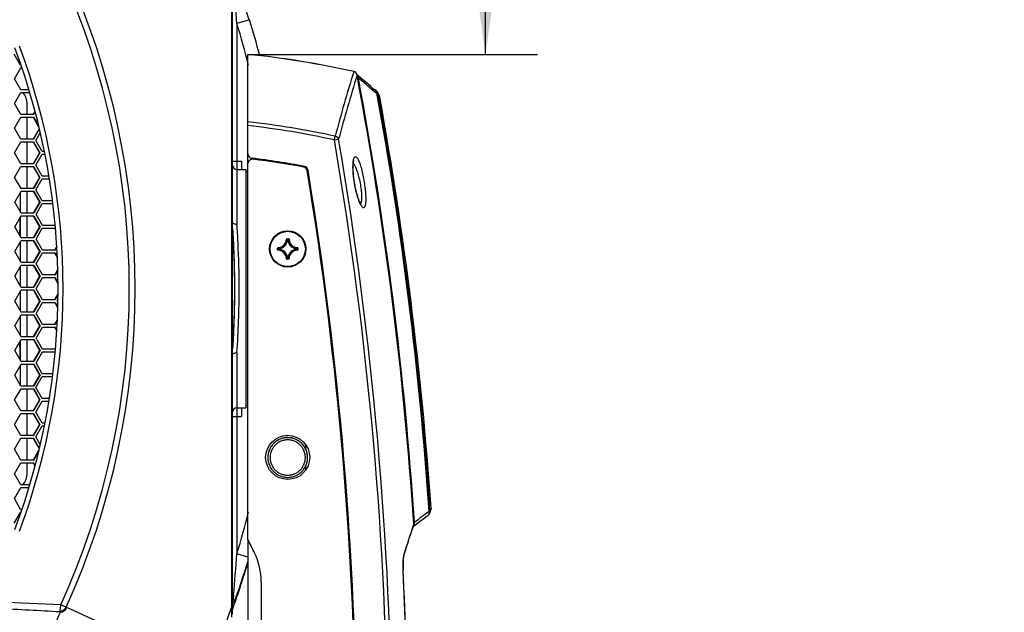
# Model space of a CAD drawing. Header units: millimetres. Extents: x 0 to 420, y -341 to 792.
# Tile 221 of 256: x 195 to 233, y 213 to 236. Entities that reach past the tile are written whole.
import ezdxf

# ---------------------------------------------------------------- set-up
doc = ezdxf.new("R2010")
doc.units = ezdxf.units.MM
doc.header["$LTSCALE"] = 23.1
doc.layers.get('0').update_dxf_attribs({"linetype": 'CONTINUOUS'})
for name, color, linetype in [('02___PRT_ALL_AXES', 7, 'CONTINUOUS'), ('06___PRT_ALL_SURFS', 7, 'CONTINUOUS'), ('AXES', 7, 'CONTINUOUS'), ('DIM_PILOTEES', 7, 'CONTINUOUS')]:
    doc.layers.add(name, color=color, linetype=linetype)
doc.styles.get("Standard").update_dxf_attribs({"font": 'txt', "width": 0.7})
doc.dimstyles.new('DIMSTYLE_4', dxfattribs={"dimtxt": 2.5, "dimasz": 3.5, "dimexe": 2, "dimexo": 0, "dimtad": 1, "dimdec": 0, "dimlfac": 5.882353, "dimdsep": 46, "dimtxsty": 'Standard', "dimblk": '_FILLED', "dimblk1": '_FILLED', "dimblk2": '_FILLED', "dimcen": 0.09, "dimazin": 2, "dimtp": 0.5, "dimtm": 0.5, "dimtfac": 1, "dimtdec": 0, "dimtofl": 0, "dimtmove": 0, "dimatfit": 3, "dimldrblk": '_FILLED', "dimfxl": 0, "dimtolj": 1, "dimarcsym": 0})

# ---------------------------------------------------------------- blocks, each defined once
blk = doc.blocks.new('_FILLED')
at = {"color": 0, "linetype": 'ByBlock'}
blk.add_solid([(0, 0), (-1, 0.143), (-1, -0.143)], dxfattribs=at)
blk = doc.blocks.new('*D5')
at = {"layer": 'DIM_PILOTEES', "color": 2, "linetype": 'Continuous'}
for p, q in [((169.576, 261.632), (214.724, 261.632)), ((212.724, 261.632), (212.724, 247.919)), ((212.724, 234.205), (212.724, 247.919)), ((203.576, 234.205), (214.724, 234.205))]:
    blk.add_line(p, q, dxfattribs=at)
at = {"layer": 'DIM_PILOTEES', "color": 2, "linetype": 'Continuous', "xscale": 3.5, "yscale": 3.5, "zscale": 3.5}
for p, rotation in [((212.724, 261.632), 90), ((212.724, 234.205), 270)]:
    blk.add_blockref('_FILLED', p, dxfattribs=dict(at, rotation=rotation))
at = {"layer": 'DIM_PILOTEES', "color": 2, "linetype": 'Continuous', "insert": (209.599, 247.919), "char_height": 2.5, "width": 7.23214, "attachment_point": 2, "rotation": 90, "line_spacing_factor": 0.9}
blk.add_mtext('{\\ftxt;\\W0.0001;\\H0.0001;\\~}{\\ftxt;\\W1.9285714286;\\H2.5; }{\\ftxt;\\W0.0001;\\H0.0001;\\~}', dxfattribs=at)
blk = doc.blocks.new('*D16')
at = {"layer": 'DIM_PILOTEES', "color": 2, "linetype": 'Continuous'}
for p, q in [((244.082, 260.548), (224.78, 249.598)), ((226.52, 250.585), (236.553, 232.9)), ((246.586, 215.215), (236.553, 232.9)), ((264.147, 225.178), (244.846, 214.228))]:
    blk.add_line(p, q, dxfattribs=at)
at = {"layer": 'DIM_PILOTEES', "color": 2, "linetype": 'Continuous', "xscale": 3.5, "yscale": 3.5, "zscale": 3.5}
for p, rotation in [((226.52, 250.585), 119.5668782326), ((246.586, 215.215), 299.5668782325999)]:
    blk.add_blockref('_FILLED', p, dxfattribs=dict(at, rotation=rotation))
at = {"layer": 'DIM_PILOTEES', "color": 2, "linetype": 'Continuous', "insert": (239.271, 234.442), "char_height": 2.5, "width": 8.57143, "attachment_point": 2, "rotation": 299.5669, "line_spacing_factor": 0.9}
blk.add_mtext('{\\ftxt;\\W0.0001;\\H0.0001;\\~}{\\ftxt;\\W2.2857142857;\\H2.5; }{\\ftxt;\\W0.0001;\\H0.0001;\\~}', dxfattribs=at)

msp = doc.modelspace()

# ---------------------------------------------------------------- linework, layer by layer
at = {"color": 7, "linetype": 'Continuous'}
for p, q in [((202.9808, 212.6375), (202.9808, 237.7181)), ((202.9566, 232.0465), (202.9596, 237.0923)), ((203.6387, 235.5427), (203.1508, 235.3943)), ((203.1508, 235.3943), (203.1508, 227.6541)), ((194.8212, 233.7948), (194.5757, 234.2195)), ((203.5758, 229.9954), (203.5758, 234.2074)), ((194.5795, 233.2682), (194.8216, 233.6929)), ((194.8181, 233.6867), (194.8557, 233.6867)), ((194.8216, 233.6929), (194.8537, 233.6929)), ((194.8248, 232.8434), (194.5795, 233.2682)), ((207.6478, 233.5419), (207.6474, 233.5399)), ((207.7766, 233.4074), (207.7766, 233.4067)), ((207.943, 233.2768), (207.8913, 233.3216)), ((208.0464, 233.1871), (207.9948, 233.232)), ((195.1349, 232.8434), (194.8248, 232.8434)), ((208.1494, 233.0973), (208.098, 233.1422)), ((208.3039, 232.9618), (208.2008, 233.0524)), ((208.3906, 232.8853), (208.3033, 232.9623)), ((208.4142, 232.8668), (208.4099, 232.8698)), ((208.4746, 232.8378), (208.4363, 232.8543)), ((194.5828, 232.3167), (194.8252, 232.7415)), ((194.8252, 232.7415), (195.1687, 232.7415)), ((194.8252, 232.7359), (195.1705, 232.7359)), ((208.5745, 232.712), (208.5445, 232.7066)), ((208.6353, 232.6055), (208.5596, 232.7574)), ((208.6196, 232.6218), (208.5745, 232.712)), ((208.6504, 232.5602), (208.6196, 232.6218)), ((208.6504, 232.5601), (208.6441, 232.5726)), ((194.828, 231.8919), (194.5828, 232.3167)), ((195.0758, 231.8919), (195.0758, 232.2753)), ((194.5858, 231.3651), (194.8283, 231.7899)), ((195.3156, 231.8919), (194.828, 231.8919)), ((194.8283, 231.7899), (195.3159, 231.7899)), ((194.8283, 231.7851), (195.2971, 231.7851)), ((195.0758, 230.9402), (195.0758, 231.7851)), ((195.2971, 231.7851), (195.3159, 231.7899)), ((195.2971, 231.7851), (195.5126, 231.4115)), ((195.3035, 231.8988), (195.2996, 231.8919)), ((195.3626, 232.0023), (195.3035, 231.8988)), ((195.3675, 231.9828), (195.3156, 231.8919)), ((195.3159, 231.7899), (195.4956, 231.4785)), ((202.9562, 231.1366), (202.9566, 232.0465)), ((202.9562, 231.1318), (202.9566, 232.0409)), ((194.8308, 230.9402), (194.5858, 231.3651)), ((195.5306, 231.3406), (195.302, 230.9402)), ((195.5356, 231.3207), (195.3184, 230.9402)), ((195.3184, 230.9402), (194.8308, 230.9402)), ((195.4063, 230.8892), (195.5717, 231.1788)), ((202.9557, 229.7079), (202.9562, 231.1318)), ((202.9561, 230.8802), (202.9562, 231.1366)), ((206.9044, 230.9076), (206.9359, 231.0496)), ((194.5883, 230.4134), (194.8311, 230.8382)), ((194.8311, 230.8382), (195.3187, 230.8382)), ((194.8311, 230.8341), (195.2999, 230.8341)), ((195.0758, 229.9885), (195.0758, 230.8341)), ((195.2999, 230.8341), (195.3187, 230.8382)), ((195.2999, 230.8341), (195.5446, 230.4095)), ((195.3187, 230.8382), (195.5636, 230.4134)), ((195.6512, 230.4644), (195.4063, 230.8892)), ((202.9558, 229.7078), (202.956, 230.7018)), ((206.9044, 230.9076), (207.0669, 230.9355)), ((194.8332, 229.9885), (194.5883, 230.4134)), ((195.5446, 230.4095), (195.304, 229.9885)), ((195.5636, 230.4134), (195.3208, 229.9885)), ((195.4087, 229.9375), (195.6493, 230.3586)), ((195.5446, 230.4095), (195.5636, 230.4134)), ((195.6493, 230.3586), (195.6515, 230.3624)), ((195.7263, 230.4644), (195.6512, 230.4644)), ((195.6515, 230.3624), (195.7446, 230.3624)), ((195.6515, 230.3586), (195.7453, 230.3586)), ((194.5904, 229.4616), (194.8334, 229.8865)), ((195.3208, 229.9885), (194.8332, 229.9885)), ((194.8334, 229.8865), (195.3211, 229.8865)), ((194.8334, 229.883), (195.3022, 229.883)), ((195.0758, 229.0366), (195.0758, 229.883)), ((195.3022, 229.883), (195.3211, 229.8865)), ((195.3022, 229.883), (195.5468, 229.4584)), ((195.3211, 229.8865), (195.5658, 229.4616)), ((195.6534, 229.5126), (195.4087, 229.9375)), ((202.9808, 230.0974), (203.3208, 230.0974)), ((203.3208, 230.0974), (203.3208, 229.7678)), ((194.8351, 229.0366), (194.5904, 229.4616)), ((195.5468, 229.4584), (195.3056, 229.0366)), ((195.5658, 229.4616), (195.3228, 229.0366)), ((195.5468, 229.4584), (195.5658, 229.4616)), ((195.8972, 229.5126), (195.6534, 229.5126)), ((202.955, 226.6168), (202.9557, 229.7079)), ((202.9554, 228.6733), (202.9558, 229.7078)), ((203.4908, 229.6828), (203.5758, 229.6828)), ((195.4107, 228.9856), (195.6519, 229.4075)), ((195.6519, 229.4075), (195.6536, 229.4106)), ((195.6536, 229.4106), (195.9155, 229.4106)), ((195.6536, 229.4075), (195.9161, 229.4075)), ((194.5921, 228.5097), (194.8353, 228.9346)), ((194.8208, 228.1121), (194.8208, 228.9094)), ((195.3228, 229.0366), (194.8351, 229.0366)), ((194.8353, 228.9346), (195.323, 228.9346)), ((194.8353, 228.9319), (195.3041, 228.9319)), ((195.0758, 228.0847), (195.0758, 228.9319)), ((195.3041, 228.9319), (195.5485, 228.5073)), ((195.323, 228.9346), (195.5675, 228.5097)), ((195.6552, 228.5607), (195.4107, 228.9856)), ((202.9553, 227.579), (202.9554, 228.6733)), ((194.8366, 228.0847), (194.5921, 228.5097)), ((195.5485, 228.5073), (195.3067, 228.0847)), ((195.5675, 228.5097), (195.3243, 228.0847)), ((195.4122, 228.0337), (195.654, 228.4563)), ((195.5485, 228.5073), (195.5675, 228.5097)), ((195.654, 228.4563), (195.6554, 228.4587)), ((196.0393, 228.5607), (195.6552, 228.5607)), ((195.6554, 228.4587), (196.0502, 228.4587)), ((195.6554, 228.4563), (196.0504, 228.4563)), ((194.5933, 227.5578), (194.8356, 227.9807)), ((194.8208, 227.1621), (194.8208, 227.955)), ((194.8356, 227.9807), (194.8367, 227.9827)), ((195.3243, 228.0847), (194.8366, 228.0847)), ((194.8367, 227.9827), (195.3245, 227.9827)), ((194.8367, 227.9807), (195.3056, 227.9807)), ((195.0758, 227.1328), (195.0758, 227.9807)), ((195.3056, 227.9807), (195.5498, 227.556)), ((195.3245, 227.9827), (195.5688, 227.5578)), ((195.6565, 227.6088), (195.4122, 228.0337)), ((194.8377, 227.1328), (194.5933, 227.5578)), ((195.5498, 227.556), (195.3066, 227.1314)), ((195.5688, 227.5578), (195.3254, 227.1328)), ((195.5498, 227.556), (195.5688, 227.5578)), ((196.1441, 227.6088), (195.6565, 227.6088)), ((196.1387, 227.6315), (196.1257, 227.6088)), ((202.9551, 226.6163), (202.9553, 227.579)), ((195.4133, 227.0818), (195.6557, 227.5051)), ((195.6557, 227.5051), (195.6567, 227.5068)), ((195.6567, 227.5068), (196.1442, 227.5068)), ((195.6567, 227.5051), (196.1248, 227.5051)), ((196.1248, 227.5051), (196.1585, 227.4464)), ((196.1442, 227.5068), (196.1538, 227.4901)), ((194.5942, 226.6058), (194.8378, 227.0308)), ((194.8208, 226.2113), (194.8208, 227.0012)), ((195.3254, 227.1328), (194.8377, 227.1328)), ((194.8378, 227.0308), (195.3255, 227.0308)), ((195.0758, 226.1808), (195.0758, 227.0294)), ((195.3067, 227.0294), (195.5507, 226.6048)), ((195.3255, 227.0308), (195.5697, 226.6058)), ((195.6574, 226.6568), (195.4133, 227.0818)), ((196.2082, 226.7999), (196.1309, 226.6649)), ((196.2093, 226.769), (196.145, 226.6568)), ((205.0554, 227.0816), (205.0639, 227.0814)), ((205.0723, 227.0981), (205.0723, 227.0896)), ((205.0723, 227.0981), (205.1393, 227.0981)), ((205.0723, 227.0896), (205.1393, 227.0896)), ((205.099, 227.0528), (205.0906, 227.0536)), ((205.099, 227.0528), (205.099, 227.0612)), ((205.099, 227.0612), (205.1127, 227.0612)), ((205.099, 227.0528), (205.1126, 227.0528)), ((205.1127, 227.0528), (205.1127, 227.0612)), ((205.1127, 227.0528), (205.1211, 227.0536)), ((205.1393, 227.0981), (205.1393, 227.0896)), ((205.1562, 227.0816), (205.1478, 227.0814)), ((194.8383, 226.1808), (194.5942, 226.6058)), ((195.5507, 226.6048), (195.3073, 226.1801)), ((195.5697, 226.6058), (195.3261, 226.1808)), ((195.4139, 226.1298), (195.6575, 226.5548)), ((195.5507, 226.6048), (195.5697, 226.6058)), ((196.145, 226.6568), (195.6574, 226.6568)), ((195.6575, 226.5548), (196.1451, 226.5548)), ((196.1309, 226.6649), (196.1256, 226.6557)), ((196.1257, 226.5538), (196.2229, 226.3844)), ((196.1451, 226.5548), (196.2216, 226.4215)), ((202.9552, 225.3952), (202.955, 226.6168)), ((202.955, 223.7379), (202.9551, 226.6163)), ((204.7155, 226.6743), (204.7155, 226.7413)), ((204.7155, 226.7413), (204.724, 226.7413)), ((204.7155, 226.6743), (204.724, 226.6743)), ((204.724, 226.6743), (204.724, 226.7413)), ((204.732, 226.7582), (204.7322, 226.7497)), ((204.732, 226.6574), (204.7322, 226.6659)), ((204.7524, 226.701), (204.7524, 226.7146)), ((204.7609, 226.7146), (204.7524, 226.7146)), ((204.7609, 226.701), (204.7524, 226.701)), ((204.7609, 226.7146), (204.76, 226.7231)), ((204.7609, 226.701), (204.76, 226.6925)), ((204.7609, 226.701), (204.7609, 226.7146)), ((205.4508, 226.7146), (205.4516, 226.7231)), ((205.4508, 226.7146), (205.4508, 226.701)), ((205.4508, 226.7146), (205.4593, 226.7146)), ((205.4508, 226.701), (205.4516, 226.6925)), ((205.4508, 226.701), (205.4593, 226.701)), ((205.4593, 226.7146), (205.4593, 226.701)), ((205.4796, 226.7582), (205.4794, 226.7497)), ((205.4796, 226.6574), (205.4794, 226.6659)), ((205.4876, 226.7413), (205.4876, 226.6743)), ((205.4961, 226.7413), (205.4876, 226.7413)), ((205.4961, 226.6743), (205.4876, 226.6743)), ((205.4961, 226.7413), (205.4961, 226.6743)), ((194.5946, 225.6538), (194.8384, 226.0788)), ((194.8208, 225.2597), (194.8208, 226.0482)), ((195.3261, 226.1808), (194.8383, 226.1808)), ((194.8384, 226.0788), (195.3262, 226.0788)), ((195.0758, 225.2288), (195.0758, 226.0781)), ((195.3073, 226.0781), (195.5511, 225.6535)), ((195.3262, 226.0788), (195.5701, 225.6538)), ((195.6579, 225.7048), (195.4139, 226.1298)), ((205.0554, 226.334), (205.0639, 226.3342)), ((205.0723, 226.3175), (205.0723, 226.326)), ((205.1393, 226.326), (205.0723, 226.326)), ((205.1393, 226.3175), (205.0723, 226.3175)), ((205.099, 226.3628), (205.0906, 226.362)), ((205.099, 226.3628), (205.099, 226.3544)), ((205.1126, 226.3628), (205.099, 226.3628)), ((205.1127, 226.3544), (205.099, 226.3544)), ((205.1127, 226.3628), (205.1127, 226.3544)), ((205.1127, 226.3628), (205.1211, 226.362)), ((205.1393, 226.3175), (205.1393, 226.326)), ((205.1562, 226.334), (205.1478, 226.3342)), ((194.8386, 225.2288), (194.5946, 225.6538)), ((195.5511, 225.6535), (195.3075, 225.2288)), ((195.5701, 225.6538), (195.3263, 225.2288)), ((195.5511, 225.6535), (195.5701, 225.6538)), ((196.1455, 225.7048), (195.6579, 225.7048)), ((196.131, 225.7131), (196.1261, 225.7044)), ((196.24, 225.9033), (196.131, 225.7131)), ((196.2412, 225.8717), (196.1455, 225.7048)), ((196.2333, 225.6538), (196.248, 225.6795)), ((196.2499, 225.6247), (196.2333, 225.6538)), ((195.4141, 225.1778), (195.6579, 225.6028)), ((195.6579, 225.6028), (196.1455, 225.6028)), ((196.1261, 225.6025), (196.259, 225.3709)), ((196.1455, 225.6028), (196.2577, 225.4073)), ((194.5946, 224.7018), (194.8386, 225.1268)), ((194.8208, 224.3074), (194.8208, 225.0959)), ((195.3263, 225.2288), (194.8386, 225.2288)), ((194.8386, 225.1268), (195.3263, 225.1268)), ((195.0758, 224.2775), (195.0758, 225.1268)), ((195.3075, 225.1268), (195.3122, 225.1187)), ((195.3122, 225.1187), (195.5511, 224.7022)), ((195.3263, 225.1268), (195.5701, 224.7018)), ((195.6579, 224.7528), (195.4141, 225.1778)), ((196.259, 224.9847), (196.1261, 224.7531)), ((196.2577, 224.9483), (196.1455, 224.7528)), ((194.8384, 224.2768), (194.5946, 224.7018)), ((195.5511, 224.7022), (195.3073, 224.2775)), ((195.5701, 224.7018), (195.3262, 224.2768)), ((195.4139, 224.2258), (195.6579, 224.6508)), ((195.5511, 224.7022), (195.5701, 224.7018)), ((196.1455, 224.7528), (195.6579, 224.7528)), ((195.6579, 224.6508), (196.1455, 224.6508)), ((196.1261, 224.6512), (196.131, 224.6425)), ((196.131, 224.6425), (196.24, 224.4524)), ((196.1455, 224.6508), (196.2412, 224.4839)), ((196.2333, 224.7018), (196.2499, 224.7309)), ((196.248, 224.6761), (196.2333, 224.7018)), ((194.5942, 223.7498), (194.8383, 224.1748)), ((194.8208, 223.3544), (194.8208, 224.1443)), ((194.8383, 224.1748), (195.3261, 224.1748)), ((195.3262, 224.2768), (194.8384, 224.2768)), ((195.0758, 223.3262), (195.0758, 224.1748)), ((195.3073, 224.1755), (195.3122, 224.1669)), ((195.3122, 224.1669), (195.5507, 223.7509)), ((195.3261, 224.1748), (195.5697, 223.7498)), ((195.6575, 223.8008), (195.4139, 224.2258)), ((194.8378, 223.3248), (194.5942, 223.7498)), ((195.5507, 223.7509), (195.3067, 223.3262)), ((195.5697, 223.7498), (195.3255, 223.3248)), ((195.5507, 223.7509), (195.5697, 223.7498)), ((196.1451, 223.8008), (195.6575, 223.8008)), ((196.2229, 223.9712), (196.1257, 223.8018)), ((196.2216, 223.9341), (196.1451, 223.8008)), ((202.9552, 222.8716), (202.955, 223.7379)), ((195.4133, 223.2738), (195.6574, 223.6988)), ((195.6574, 223.6988), (196.145, 223.6988)), ((196.1256, 223.6999), (196.1309, 223.6907)), ((196.1309, 223.6907), (196.2082, 223.5557)), ((196.145, 223.6988), (196.2093, 223.5867)), ((194.5933, 222.7978), (194.8377, 223.2228)), ((194.8208, 222.4006), (194.8208, 223.1935)), ((194.8377, 223.2228), (195.3254, 223.2228)), ((195.3255, 223.3248), (194.8378, 223.3248)), ((195.0758, 222.3749), (195.0758, 223.2228)), ((195.3066, 223.2243), (195.3119, 223.2151)), ((195.3119, 223.2151), (195.5498, 222.7996)), ((195.3254, 223.2228), (195.5688, 222.7978)), ((195.6567, 222.8488), (195.4133, 223.2738)), ((202.9553, 222.1932), (202.9554, 223.1657)), ((194.8367, 222.3729), (194.5933, 222.7978)), ((195.5498, 222.7996), (195.3056, 222.3749)), ((195.5688, 222.7978), (195.3245, 222.3729)), ((195.4122, 222.3219), (195.6565, 222.7469)), ((195.5498, 222.7996), (195.5688, 222.7978)), ((195.6565, 222.7469), (196.1441, 222.7469)), ((196.1248, 222.8506), (195.6567, 222.8506)), ((196.1442, 222.8488), (195.6567, 222.8488)), ((196.1585, 222.9092), (196.1248, 222.8506)), ((196.1257, 222.7469), (196.1387, 222.7241)), ((196.1538, 222.8655), (196.1442, 222.8488)), ((202.9552, 222.8119), (202.9552, 222.8716)), ((202.9552, 222.7747), (202.9552, 222.8119)), ((202.9552, 222.613), (202.9552, 222.7747)), ((202.9553, 222.2513), (202.9552, 222.613)), ((203.1508, 222.7015), (203.1508, 214.9613)), ((194.5921, 221.8459), (194.8366, 222.2709)), ((194.8208, 221.4462), (194.8208, 222.2435)), ((194.8366, 222.2709), (195.3243, 222.2709)), ((195.3056, 222.3749), (194.8367, 222.3749)), ((195.3245, 222.3729), (194.8367, 222.3729)), ((195.0758, 221.4237), (195.0758, 222.2709)), ((195.3067, 222.2709), (195.3111, 222.2633)), ((195.3111, 222.2633), (195.5485, 221.8484)), ((195.3243, 222.2709), (195.5675, 221.8459)), ((195.6554, 221.8969), (195.4122, 222.3219)), ((202.9558, 220.4138), (202.9553, 222.2513)), ((194.8337, 221.4237), (194.5921, 221.8459)), ((195.5485, 221.8484), (195.3041, 221.4237)), ((195.5675, 221.8459), (195.323, 221.421)), ((195.5485, 221.8484), (195.5675, 221.8459)), ((196.0504, 221.8993), (195.6554, 221.8993)), ((196.0502, 221.8969), (195.6554, 221.8969)), ((195.4107, 221.37), (195.6552, 221.7949)), ((195.6552, 221.7949), (196.0393, 221.7949)), ((194.5904, 220.8941), (194.8351, 221.319)), ((194.8353, 221.421), (194.8337, 221.4237)), ((194.8351, 221.319), (195.3228, 221.319)), ((195.3041, 221.4237), (194.8353, 221.4237)), ((195.323, 221.421), (194.8353, 221.421)), ((195.0758, 220.4726), (195.0758, 221.319)), ((195.3056, 221.319), (195.3098, 221.3116)), ((195.3098, 221.3116), (195.5468, 220.8972)), ((195.3228, 221.319), (195.5658, 220.8941)), ((195.6536, 220.945), (195.4107, 221.37)), ((194.8314, 220.4726), (194.5904, 220.8941)), ((195.5468, 220.8972), (195.3022, 220.4726)), ((195.5658, 220.8941), (195.3211, 220.4691)), ((195.4087, 220.4181), (195.6534, 220.8431)), ((195.5468, 220.8972), (195.5658, 220.8941)), ((195.6534, 220.8431), (195.8972, 220.8431)), ((195.9161, 220.9481), (195.6536, 220.9481)), ((195.9155, 220.945), (195.6536, 220.945)), ((194.5883, 219.9423), (194.8332, 220.3672)), ((194.8334, 220.4691), (194.8314, 220.4726)), ((194.8332, 220.3672), (195.3208, 220.3672)), ((195.3022, 220.4726), (194.8334, 220.4726)), ((195.3211, 220.4691), (194.8334, 220.4691)), ((195.0758, 219.5215), (195.0758, 220.3672)), ((195.3022, 220.4726), (195.3211, 220.4691)), ((195.304, 220.3672), (195.3081, 220.3599)), ((195.3081, 220.3599), (195.5446, 219.9461)), ((195.3208, 220.3672), (195.5636, 219.9423)), ((195.6515, 219.9932), (195.4087, 220.4181)), ((202.9561, 219.4734), (202.9558, 220.4138)), ((203.1508, 220.5878), (203.3208, 220.5878)), ((203.3208, 220.5878), (203.3208, 220.2478)), ((203.4908, 220.6728), (203.5758, 220.6728)), ((194.8287, 219.5215), (194.5883, 219.9423)), ((195.5446, 219.9461), (195.2999, 219.5215)), ((195.5636, 219.9423), (195.3187, 219.5174)), ((195.5446, 219.9461), (195.5636, 219.9423)), ((195.7453, 219.997), (195.6515, 219.997)), ((195.7446, 219.9932), (195.6515, 219.9932)), ((202.9564, 219.0075), (202.9559, 219.9835)), ((202.9808, 220.2478), (203.3208, 220.2478)), ((195.4063, 219.4664), (195.6512, 219.8913)), ((195.6512, 219.8913), (195.7263, 219.8913)), ((194.5858, 218.9905), (194.8308, 219.4154)), ((194.8311, 219.5174), (194.8287, 219.5215)), ((194.8308, 219.4154), (195.3184, 219.4154)), ((195.2999, 219.5215), (194.8311, 219.5215)), ((195.3187, 219.5174), (194.8311, 219.5174)), ((195.0758, 218.5705), (195.0758, 219.4154)), ((195.2999, 219.5215), (195.3187, 219.5174)), ((195.302, 219.4154), (195.306, 219.4083)), ((195.306, 219.4083), (195.5306, 219.015)), ((195.3184, 219.4154), (195.5356, 219.0349)), ((195.5717, 219.1768), (195.4063, 219.4664)), ((202.9562, 219.2203), (202.9561, 219.4734)), ((202.9563, 219.0074), (202.9562, 219.2203)), ((205.7858, 219.1875), (205.7858, 219.027)), ((194.8256, 218.5705), (194.5858, 218.9905)), ((195.5126, 218.9441), (195.2971, 218.5705)), ((195.4956, 218.8771), (195.3159, 218.5657)), ((202.9566, 218.3103), (202.9563, 219.0074)), ((202.9567, 218.0845), (202.9564, 219.0075)), ((194.5828, 218.0389), (194.828, 218.4637)), ((194.8283, 218.5657), (194.8256, 218.5705)), ((194.828, 218.4637), (195.3156, 218.4637)), ((195.2971, 218.5705), (194.8283, 218.5705)), ((195.3159, 218.5657), (194.8283, 218.5657)), ((195.0758, 218.0803), (195.0758, 218.4637)), ((195.2971, 218.5705), (195.3159, 218.5657)), ((195.2996, 218.4637), (195.3626, 218.3533)), ((195.3156, 218.4637), (195.3675, 218.3728)), ((202.9597, 213.0624), (202.9566, 218.3103)), ((205.7858, 218.3221), (205.7858, 218.1675)), ((194.822, 217.6197), (194.5828, 218.0389)), ((194.5795, 217.0874), (194.8248, 217.5122)), ((194.8252, 217.6141), (194.822, 217.6197)), ((194.8248, 217.5122), (195.1349, 217.5122)), ((195.1705, 217.6197), (194.8252, 217.6197)), ((195.1687, 217.6141), (194.8252, 217.6141)), ((194.8181, 216.6689), (194.5795, 217.0874)), ((194.5757, 216.1361), (194.8182, 216.5557)), ((194.8557, 216.6689), (194.8181, 216.6689)), ((194.8216, 216.6627), (194.8181, 216.6689)), ((194.8182, 216.5557), (194.8212, 216.5608)), ((194.8537, 216.6627), (194.8216, 216.6627)), ((210.5861, 216.5995), (210.5557, 216.5974)), ((210.5781, 216.5346), (210.6173, 216.6529)), ((210.6256, 216.7181), (210.5861, 216.5995)), ((210.6019, 216.6463), (210.5861, 216.5995)), ((210.6133, 216.6813), (210.6019, 216.6463)), ((210.6256, 216.7183), (210.6248, 216.7158)), ((209.9223, 215.9553), (209.9515, 216.044)), ((209.9398, 216.0495), (209.9284, 216.0151)), ((209.9593, 216.1083), (209.9393, 216.048)), ((209.9412, 216.0128), (209.9498, 216.0199)), ((209.9498, 216.0199), (209.9528, 216.0222)), ((203.5758, 215.5089), (203.5758, 205.6429)), ((203.5758, 214.832), (203.1508, 214.9613)), ((203.2069, 213.4713), (203.2324, 213.5471)), ((203.2324, 213.5471), (203.2596, 213.6282)), ((203.2596, 213.6282), (203.2886, 213.7151)), ((202.9587, 213.0597), (202.9596, 213.2797)), ((203.021, 213.3637), (202.9979, 213.0945)), ((203.0361, 212.9714), (203.1044, 213.1705)), ((203.1044, 213.1705), (203.1481, 213.2983)), ((203.1481, 213.2983), (203.1826, 213.3999)), ((203.1826, 213.3999), (203.2069, 213.4713)), ((196.5742, 212.9045), (196.3672, 212.9986)), ((196.7373, 212.8231), (196.5887, 212.8907)), ((201.9427, 210.4507), (196.7373, 212.8231)), ((202.9585, 212.5237), (202.9598, 212.9299)), ((202.9598, 212.9299), (202.9587, 213.0597)), ((202.9598, 212.9299), (202.9597, 213.0624)), ((202.9808, 212.8074), (202.9902, 212.8357)), ((202.9902, 212.8357), (203.0038, 212.8763)), ((203.0038, 212.8763), (203.0192, 212.9218)), ((203.0192, 212.9218), (203.0361, 212.9714))]:
    msp.add_line(p, q, dxfattribs=at)
for points in [[(202.9566, 232.0409), (202.9568, 232.5383), (202.9575, 233.3732), (202.9577, 234.1425), (202.9584, 234.8369), (202.9585, 235.4524), (202.9584, 235.9797), (202.9591, 236.4265), (202.9598, 236.7997), (202.9596, 237.0923)], [(207.8023, 233.3983), (207.7941, 233.4056), (207.7866, 233.413), (207.7807, 233.4193), (207.7763, 233.4245), (207.7732, 233.4286), (207.7715, 233.4311)], [(208.2015, 233.0518), (208.0987, 233.1417), (207.9955, 233.2314), (207.8919, 233.3211), (207.8023, 233.3983)], [(208.4363, 232.8543), (208.4325, 232.856), (208.4261, 232.8594), (208.4187, 232.8638), (208.4103, 232.8695), (208.401, 232.8765), (208.3906, 232.8853)], [(208.6196, 232.6218), (208.5997, 232.6618), (208.5745, 232.712)], [(208.6504, 232.5601), (208.6485, 232.5691), (208.645, 232.5815), (208.6406, 232.5937), (208.6353, 232.6055)], [(207.6761, 229.2843), (207.6717, 229.3128), (207.6634, 229.3699), (207.656, 229.4257), (207.6495, 229.48), (207.6438, 229.5326), (207.639, 229.5833), (207.6351, 229.6318), (207.6319, 229.678), (207.6294, 229.7219), (207.6277, 229.7633), (207.6266, 229.8022), (207.6261, 229.8386), (207.6261, 229.8727), (207.6266, 229.9046), (207.6276, 229.9342), (207.629, 229.9616), (207.6307, 229.9868), (207.6328, 230.0098), (207.6351, 230.0307), (207.6376, 230.0493), (207.6402, 230.0657), (207.6429, 230.08), (207.6455, 230.092), (207.648, 230.1018), (207.6503, 230.1095), (207.6522, 230.1149), (207.6531, 230.1174)], [(207.9359, 228.4139), (207.9361, 228.4137), (207.9353, 228.4146), (207.9331, 228.4172), (207.9298, 228.4215), (207.9256, 228.4275), (207.9205, 228.4353), (207.9147, 228.4447), (207.9083, 228.4559), (207.9013, 228.4689), (207.8939, 228.4836), (207.886, 228.5001), (207.8777, 228.5183), (207.869, 228.5383), (207.86, 228.5602), (207.8507, 228.5838), (207.8412, 228.6093), (207.8314, 228.6366), (207.8214, 228.6657), (207.8113, 228.6966), (207.801, 228.7294), (207.7906, 228.764), (207.7801, 228.8005), (207.7696, 228.8387), (207.7591, 228.8788), (207.7487, 228.9206), (207.7383, 228.9641), (207.7281, 229.0092), (207.718, 229.056), (207.7082, 229.1042), (207.6986, 229.1539), (207.6893, 229.205), (207.6805, 229.2572), (207.6761, 229.2843)], [(202.9554, 223.1657), (202.955, 224.2772), (202.9552, 225.3952)], [(202.9559, 219.9835), (202.9558, 221.0087), (202.9553, 222.0717)], [(202.9596, 213.2797), (202.9597, 213.5899), (202.9591, 213.9888), (202.9588, 214.4748), (202.9584, 215.0447), (202.9581, 215.6967), (202.9576, 216.4242), (202.9572, 217.222), (202.9567, 218.0845)], [(210.6173, 216.6529), (210.6215, 216.6677), (210.6243, 216.6827), (210.6258, 216.698), (210.6258, 216.7133), (210.6256, 216.7181)], [(209.9528, 216.0222), (210.037, 216.0887), (210.1344, 216.1645), (210.2325, 216.2396), (210.3312, 216.314), (210.4306, 216.3876), (210.5165, 216.4503)], [(209.5844, 214.9112), (209.6429, 215.0946), (209.7004, 215.2737), (209.7536, 215.4385), (209.8025, 215.5891), (209.8469, 215.7254), (209.8869, 215.8475), (209.9223, 215.9553)], [(209.9412, 216.0128), (209.9454, 216.0163), (209.9503, 216.0202)], [(209.5545, 214.3366), (209.5539, 214.35), (209.5523, 214.3917), (209.5511, 214.4335), (209.5503, 214.4752), (209.55, 214.5162), (209.5502, 214.5563), (209.5508, 214.5951), (209.5519, 214.6322), (209.5533, 214.6673), (209.5551, 214.7003), (209.5572, 214.7308), (209.5596, 214.7591), (209.5622, 214.7849), (209.5649, 214.8085), (209.5677, 214.8299), (209.5707, 214.849), (209.5736, 214.866), (209.5766, 214.8807), (209.5794, 214.8932), (209.582, 214.9033), (209.5844, 214.9112)], [(203.2886, 213.7151), (203.3038, 213.7606), (203.3193, 213.8075), (203.3352, 213.8557), (203.3514, 213.905), (203.368, 213.9555), (203.3848, 214.0071), (203.4019, 214.0597), (203.4193, 214.1133), (203.4368, 214.1678), (203.4547, 214.2234), (203.4728, 214.2801), (203.4912, 214.338), (203.5099, 214.3971), (203.5289, 214.4577), (203.5483, 214.5196), (203.5758, 214.608)], [(209.692, 202.9021), (209.7262, 204.7927), (209.7379, 206.7084), (209.7264, 208.6238), (209.6918, 210.5384), (209.6341, 212.452), (209.5545, 214.3366)]]:
    msp.add_lwpolyline(points, dxfattribs=at)
msp.add_circle((205.1058, 218.677), 0.85, dxfattribs=at)
for centre, radius, start, end in [((169.5758, 225.1778), 29.6572, 335.5537, 24.4463), ((169.5758, 225.1778), 35.5875, 16.92642, 20.10891), ((169.5758, 225.1778), 29.4298, 335.5537, 24.4463), ((34.2755, 222.4736), 169.3688, 4.375186, 4.917247), ((169.5758, 225.1778), 35.605, 14.6216, 16.92438), ((169.5758, 225.1778), 35.095, 14.20511, 16.92438), ((169.5758, 225.1778), 26.69, 339.64533, 20.35467), ((169.5758, 225.1778), 26.8796, 339.64533, 20.35467), ((200.1758, 200.6132), 33.7658, 77.21521, 84.22088), ((200.1758, 200.6132), 33.7637, 77.21521, 84.22053), ((270.8523, 214.1362), 66.1163, 162.934379, 165.178174), ((270.1945, 214.1432), 65.3229, 162.848672, 165.103922), ((207.6546, 233.5368), 0.00784, 156.85778, 162.92518), ((207.6086, 233.3709), 0.1725, 66.22353, 77.09752), ((207.6084, 233.3718), 0.1725, 66.09511, 76.94765), ((207.6102, 233.3761), 0.17, 18.98431, 77.21526), ((207.6107, 233.374), 0.1692, 22.36438, 27.86769), ((207.6112, 233.3737), 0.1686, 22.32549, 27.8527), ((207.6111, 233.3742), 0.1688, 11.34363, 22.35509), ((207.6116, 233.3738), 0.1682, 11.25739, 22.31554), ((207.6531, 233.3909), 0.1246, 7.59907, 18.9525), ((208.0541, 233.4811), 0.287, 194.87089, 197.91335), ((65.8758, 206.7146), 144.3893, 3.73019, 10.653055), ((65.8758, 206.7146), 144.4196, 3.751702, 10.605731), ((171.9666, 191.6176), 54.9825, 48.47799, 49.2894), ((208.3967, 232.7628), 0.0997, 61.08605, 66.59559), ((194.3533, 232.2753), 0.7225, 0, 39.64613), ((215.3008, 248.4084), 17.0937, 246.57715, 246.71838), ((65.8758, 206.7146), 145.017, 3.907689, 10.325124), ((208.4108, 232.6834), 0.1662, 9.91543, 26.42524), ((65.8758, 206.7146), 145.0475, 3.907689, 10.325124), ((200.1758, 200.6132), 31.1781, 77.4776, 83.73939), ((200.1758, 200.6132), 31.0326, 77.4776, 83.70993), ((65.8758, 206.7146), 143.0886, 351.038657, 9.734159), ((65.8758, 206.7146), 143.2535, 351.038657, 9.734159), ((203.7458, 230.3721), 0.17, 180, 263.15924), ((200.1758, 200.6132), 29.8022, 79.21484, 83.15924), ((203.1508, 229.9378), 0.17, 180, 270), ((203.9158, 230.1456), 0.34, 180, 195.04966), ((205.7208, 229.722), 0.17, 9.34264, 79.21484), ((65.8758, 206.7146), 141.8949, 351.223769, 9.342638), ((133.9563, 229.3744), 60.8692, 357.97201, 358.64214), ((169.5758, 225.1778), 33.4912, 355.88853, 4.11147), ((166.5139, 225.0923), 36.7264, 2.89056, 3.99991), ((164.4396, 225.1282), 38.6296, 2.2076, 3.50083), ((168.0834, 225.1723), 35.1549, 0.00905, 2.88936), ((204.7233, 227.0903), 0.3322, 271.50113, 358.49887), ((204.7233, 227.0903), 0.3407, 271.50108, 358.49892), ((204.7233, 227.0903), 0.3691, 275.70588, 354.29412), ((204.7233, 227.0903), 0.3775, 275.7054, 354.29463), ((205.0723, 227.0812), 0.0169, 89.92548, 178.56799), ((204.347, 226.366), 1.0128, 42.76151, 44.93996), ((204.3194, 226.3564), 1.051, 42.11664, 44.239), ((205.8923, 226.3564), 1.051, 135.76099, 137.88337), ((205.4883, 227.0903), 0.3775, 185.70547, 264.2947), ((205.8648, 226.3659), 1.0129, 135.06013, 137.2384), ((205.4883, 227.0903), 0.3691, 185.70588, 264.29412), ((205.1393, 227.0812), 0.0169, 1.45488, 90.06559), ((205.4883, 227.0903), 0.3407, 181.50107, 268.49892), ((205.4883, 227.0903), 0.3322, 181.50114, 268.49886), ((165.5961, 225.1752), 37.4722, 0.00399, 2.20394), ((204.7325, 226.7413), 0.0169, 91.4969, 180.04933), ((204.7325, 226.6743), 0.0169, 179.94602, 268.51498), ((205.4572, 227.4943), 1.051, 225.761, 227.88336), ((205.4572, 225.9214), 1.051, 132.11664, 134.239), ((204.7233, 226.3253), 0.3322, 1.50113, 88.49887), ((205.4477, 227.4667), 1.0128, 225.06004, 227.23849), ((205.4477, 225.9489), 1.0128, 132.76151, 134.93996), ((204.7233, 226.3253), 0.3407, 1.50107, 88.49892), ((204.7233, 226.3253), 0.3691, 5.70588, 84.29412), ((204.7233, 226.3253), 0.3775, 5.70546, 84.2947), ((205.4883, 226.3253), 0.3775, 95.70547, 174.29471), ((205.4883, 226.3253), 0.3691, 95.70588, 174.29412), ((205.4883, 226.3253), 0.3407, 91.50107, 178.49892), ((205.4883, 226.3253), 0.3322, 91.50113, 178.49886), ((204.764, 227.4667), 1.0128, 312.76151, 314.93996), ((205.4507, 226.701), 0.00854, 276.167, 359.53884), ((204.7639, 225.9489), 1.0129, 45.06013, 47.2384), ((204.7544, 227.4943), 1.051, 312.11664, 314.239), ((204.7544, 225.9214), 1.051, 45.76099, 47.88337), ((205.4792, 226.7413), 0.0169, 359.94591, 88.51539), ((204.3469, 227.0497), 1.0129, 315.06013, 317.2384), ((204.3194, 227.0592), 1.051, 315.76099, 317.88337), ((205.1126, 226.3629), 0.00854, 270.46116, 353.833), ((205.8923, 227.0592), 1.051, 222.11664, 224.239), ((205.8647, 227.0497), 1.0128, 222.76151, 224.93996), ((205.1393, 226.3345), 0.0169, 269.95331, 358.49632), ((169.5758, 225.1778), 33.4062, 359.56765, 0.42099), ((165.6497, 225.1794), 37.4186, 357.79404, 359.9976), ((168.0004, 225.1821), 35.2378, 355.96322, 359.99297), ((164.7058, 225.2143), 38.3631, 356.4886, 357.79612), ((136.6736, 221.0616), 58.1508, 1.342196, 2.043654), ((203.1508, 220.4178), 0.17, 90, 180), ((205.1058, 218.6775), 0.765, 0.00033, 90.00009), ((194.3533, 218.0803), 0.7225, 320.35387, 360), ((169.5758, 225.1778), 35.095, 343.07562, 345.79489), ((219.9687, 203.6217), 16.0305, 125.95853, 128.51636), ((210.4027, 216.5497), 0.1597, 357.10812, 2.01049), ((315.8781, 181.0327), 111.5755, 161.727822, 162.29076), ((209.8911, 216.0998), 0.0991, 308.49752, 317.44384), ((34.2477, 227.8843), 169.3968, 355.082632, 355.624777), ((169.5758, 225.1778), 35.5875, 340.04312, 342.86172), ((210.4478, 214.7426), 0.8891, 168.95668, 170.33849), ((210.2673, 214.7781), 0.7052, 167.10191, 168.97459), ((51.143, 206.7144), 158.5922, 358.622449, 2.755066), ((151.0786, -824.9659), 1038.9521, 87.5016484, 88.025829), ((199.7263, 216.2), 4.5603, 226.27492, 226.52614), ((169.5758, 225.1778), 35.5598, 335.53423, 339.85294), ((173.1723, 222.8943), 25.3176, 331.412, 336.27391), ((199.5701, 216.1138), 4.6875, 226.36157, 226.61163)]:
    msp.add_arc(centre, radius, start, end, dxfattribs=at)
for points in [[(207.7603, 233.4524), (207.7428, 233.4855), (207.7123, 233.5137), (207.6781, 233.5288)], [(207.7603, 233.4531), (207.7429, 233.4861), (207.7125, 233.5144), (207.6783, 233.5295)], [(208.4746, 232.8378), (208.5104, 232.8224), (208.5423, 232.7923), (208.5596, 232.7574)], [(208.5445, 232.7066), (208.5448, 232.7164), (208.5444, 232.7264), (208.5432, 232.7362)], [(210.5781, 216.5346), (210.5672, 216.5015), (210.5447, 216.4707), (210.5165, 216.4503)], [(210.5549, 216.5034), (210.5592, 216.5156), (210.5615, 216.5287), (210.5622, 216.5417)], [(210.5623, 216.5553), (210.5618, 216.5695), (210.5595, 216.5837), (210.5557, 216.5974)], [(210.5781, 216.5346), (210.585, 216.5553), (210.5877, 216.5778), (210.5861, 216.5995)], [(209.9515, 216.044), (209.9583, 216.0645), (209.961, 216.0868), (209.9593, 216.1083)], [(209.5844, 214.9113), (209.5906, 214.9308), (209.5924, 214.9522), (209.5899, 214.9725)], [(196.5742, 212.9045), (196.5214, 212.8192), (196.4321, 212.7478), (196.3352, 212.7215)], [(196.3501, 212.7074), (196.4472, 212.7323), (196.5343, 212.8064), (196.5887, 212.8907)], [(196.5887, 212.8907), (196.5536, 212.8158), (196.495, 212.7452), (196.4216, 212.7071)], [(202.9598, 212.9299), (202.9736, 212.9671), (202.9808, 213.0073), (202.9808, 213.0469)], [(196.4216, 212.7071), (196.3981, 212.7048), (196.3733, 212.7031), (196.3509, 212.7106)]]:
    msp.add_open_spline(points, degree=3, dxfattribs=at)
for points, knots in [([(207.8283, 233.295), (207.8233, 233.303), (207.8046, 233.3341), (207.7892, 233.3673), (207.7809, 233.3928)], [0, 0, 0, 0, 0.260379, 1, 1, 1, 1]), ([(207.8283, 233.295), (207.8324, 233.3145), (207.8342, 233.3527), (207.8151, 233.3873), (207.8023, 233.3983)], [0, 0, 0, 0, 0.5407572, 1, 1, 1, 1]), ([(208.4149, 232.783), (208.4191, 232.8022), (208.4215, 232.8398), (208.4031, 232.8742), (208.3906, 232.8853)], [0, 0, 0, 0, 0.5411692, 1, 1, 1, 1]), ([(208.5058, 232.7233), (208.5067, 232.7492), (208.4991, 232.7994), (208.4648, 232.8391), (208.4449, 232.8501)], [0, 0, 0, 0, 0.532574, 1, 1, 1, 1]), ([(208.5432, 232.7362), (208.5403, 232.7583), (208.5269, 232.8002), (208.493, 232.8299), (208.4746, 232.8378)], [0, 0, 0, 0, 0.5267138, 1, 1, 1, 1]), ([(208.5058, 232.7233), (208.4979, 232.7267), (208.4653, 232.7428), (208.4357, 232.7646), (208.4149, 232.783)], [0, 0, 0, 0, 0.2361012, 1, 1, 1, 1]), ([(207.0669, 230.9355), (207.0583, 230.9632), (207.0221, 231.0152), (206.966, 231.0426), (206.9359, 231.0496)], [0, 0, 0, 0, 0.4833505, 1, 1, 1, 1]), ([(207.6324, 230.0917), (207.6356, 230.1147), (207.6426, 230.1556), (207.6584, 230.2081), (207.6771, 230.2446), (207.703, 230.2661), (207.7349, 230.2624), (207.7632, 230.2388), (207.7923, 230.2007), (207.8225, 230.1463), (207.8535, 230.077), (207.8848, 229.9934), (207.9159, 229.8969), (207.9579, 229.748), (208.0055, 229.5429), (208.0366, 229.3727), (208.0508, 229.2841)], [0, 0, 0, 0, 0.0553024, 0.0984487, 0.1299556, 0.1524426, 0.1730155, 0.2001984, 0.2378916, 0.287042, 0.3474903, 0.4185723, 0.4993193, 0.5885364, 0.7866592, 1, 1, 1, 1]), ([(207.6723, 229.2839), (207.6485, 229.4349), (207.6238, 229.6519), (207.6183, 229.9222), (207.6253, 230.0398), (207.6324, 230.0917)], [0, 0, 0, 0, 0.5653272, 0.8061326, 1, 1, 1, 1]), ([(207.6331, 230.013), (207.6613, 229.9767), (207.7127, 229.8795), (207.7788, 229.7071), (207.8407, 229.494), (207.8753, 229.3392), (207.891, 229.2578)], [0, 0, 0, 0, 0.1717208, 0.4070644, 0.6903193, 1, 1, 1, 1]), ([(207.9134, 228.4192), (207.8874, 228.4695), (207.8386, 228.5887), (207.7489, 228.8751), (207.6991, 229.1143), (207.6723, 229.2839)], [0, 0, 0, 0, 0.1884939, 0.4278728, 1, 1, 1, 1]), ([(207.891, 229.2578), (207.9082, 229.1688), (207.9353, 228.9993), (207.9547, 228.7673), (207.9518, 228.6024), (207.9318, 228.5056), (207.9164, 228.4708), (207.9068, 228.4586)], [0, 0, 0, 0, 0.335766, 0.6345502, 0.86212, 0.9423351, 1, 1, 1, 1]), ([(208.0508, 229.2841), (208.0643, 229.1993), (208.087, 229.0349), (208.1052, 228.8335), (208.1116, 228.6847), (208.1122, 228.5873), (208.1087, 228.5019), (208.1011, 228.43), (208.0897, 228.3724), (208.0745, 228.33), (208.0555, 228.3011), (208.0277, 228.2896), (207.9985, 228.3012), (207.9709, 228.3273), (207.9414, 228.3678), (207.923, 228.4006), (207.9134, 228.4192)], [0, 0, 0, 0, 0.2149164, 0.4154449, 0.5058633, 0.5875664, 0.6592086, 0.719749, 0.7685616, 0.8056547, 0.8322828, 0.8526979, 0.8751638, 0.9060346, 0.947523, 1, 1, 1, 1]), ([(203.1508, 227.6541), (203.1326, 227.6537), (203.0748, 227.657), (203.0068, 227.6799), (202.987, 227.7162)], [0, 0, 0, 0, 0.3057324, 1, 1, 1, 1]), ([(205.0639, 227.0814), (205.0639, 227.0835), (205.0658, 227.0879), (205.0702, 227.0896), (205.0723, 227.0896)], [0, 0, 0, 0, 0.5000081, 1, 1, 1, 1]), ([(205.0906, 227.0536), (205.0908, 227.0556), (205.0928, 227.0596), (205.097, 227.0612), (205.099, 227.0612)], [0, 0, 0, 0, 0.5000561, 1, 1, 1, 1]), ([(205.1127, 227.0612), (205.1147, 227.0612), (205.1189, 227.0596), (205.1209, 227.0556), (205.1211, 227.0536)], [0, 0, 0, 0, 0.4999439, 1, 1, 1, 1]), ([(205.1393, 227.0896), (205.1414, 227.0896), (205.1459, 227.0879), (205.1477, 227.0835), (205.1478, 227.0814)], [0, 0, 0, 0, 0.5000089, 1, 1, 1, 1]), ([(204.724, 226.7413), (204.724, 226.7434), (204.7257, 226.7479), (204.7301, 226.7497), (204.7322, 226.7497)], [0, 0, 0, 0, 0.5000088, 1, 1, 1, 1]), ([(204.7322, 226.6659), (204.7301, 226.6659), (204.7257, 226.6677), (204.724, 226.6722), (204.724, 226.6743)], [0, 0, 0, 0, 0.500008, 1, 1, 1, 1]), ([(204.7524, 226.7146), (204.7524, 226.7167), (204.754, 226.7209), (204.758, 226.7229), (204.76, 226.7231)], [0, 0, 0, 0, 0.4999439, 1, 1, 1, 1]), ([(204.76, 226.6925), (204.758, 226.6928), (204.754, 226.6948), (204.7524, 226.6989), (204.7524, 226.701)], [0, 0, 0, 0, 0.5000561, 1, 1, 1, 1]), ([(205.4516, 226.7231), (205.4536, 226.7229), (205.4577, 226.7209), (205.4592, 226.7167), (205.4593, 226.7146)], [0, 0, 0, 0, 0.5000561, 1, 1, 1, 1]), ([(205.4794, 226.7497), (205.4815, 226.7497), (205.4859, 226.7479), (205.4877, 226.7434), (205.4876, 226.7413)], [0, 0, 0, 0, 0.500008, 1, 1, 1, 1]), ([(205.4876, 226.6743), (205.4877, 226.6722), (205.4859, 226.6677), (205.4815, 226.6659), (205.4794, 226.6659)], [0, 0, 0, 0, 0.5000089, 1, 1, 1, 1]), ([(205.4796, 226.6574), (205.4839, 226.6575), (205.4926, 226.6612), (205.4961, 226.6701), (205.4961, 226.6743)], [0, 0, 0, 0, 0.4999952, 1, 1, 1, 1]), ([(205.0554, 226.334), (205.0555, 226.3298), (205.0592, 226.321), (205.0681, 226.3175), (205.0723, 226.3175)], [0, 0, 0, 0, 0.4999908, 1, 1, 1, 1]), ([(205.0723, 226.326), (205.0702, 226.326), (205.0658, 226.3277), (205.0639, 226.3321), (205.0639, 226.3342)], [0, 0, 0, 0, 0.5000089, 1, 1, 1, 1]), ([(205.099, 226.3544), (205.097, 226.3544), (205.0928, 226.356), (205.0908, 226.36), (205.0906, 226.362)], [0, 0, 0, 0, 0.4999439, 1, 1, 1, 1]), ([(205.1478, 226.3342), (205.1477, 226.3321), (205.1459, 226.3277), (205.1414, 226.326), (205.1393, 226.326)], [0, 0, 0, 0, 0.500008, 1, 1, 1, 1]), ([(203.1508, 222.7015), (203.1326, 222.7019), (203.0748, 222.6985), (203.0068, 222.6757), (202.987, 222.6394)], [0, 0, 0, 0, 0.3057934, 1, 1, 1, 1]), ([(205.1058, 219.4425), (205.0558, 219.4425), (204.9556, 219.4326), (204.8112, 219.3888), (204.6781, 219.3176), (204.5614, 219.2219), (204.4656, 219.1052), (204.3945, 218.9721), (204.3507, 218.8277), (204.3408, 218.7275), (204.3408, 218.6775)], [0, 0, 0, 0, 0.125004, 0.2500006, 0.3750013, 0.5000014, 0.6250013, 0.750001, 0.8750005, 1, 1, 1, 1]), ([(205.1058, 219.4365), (205.0558, 219.4365), (204.9556, 219.4267), (204.8112, 219.3829), (204.6781, 219.3117), (204.5614, 219.216), (204.4656, 219.0993), (204.3945, 218.9662), (204.3507, 218.8218), (204.3408, 218.7215), (204.3408, 218.6716)], [0, 0, 0, 0, 0.125004, 0.2500006, 0.3750013, 0.5000014, 0.6250013, 0.750001, 0.8750005, 1, 1, 1, 1]), ([(205.1058, 219.3512), (205.0614, 219.3512), (204.9723, 219.3424), (204.8439, 219.3035), (204.7256, 219.2402), (204.6219, 219.1551), (204.5368, 219.0514), (204.4735, 218.9331), (204.4346, 218.8047), (204.4214, 218.6712), (204.4346, 218.5377), (204.4735, 218.4093), (204.5368, 218.291), (204.6219, 218.1873), (204.7256, 218.1022), (204.8439, 218.0389), (204.9723, 218), (205.0614, 217.9912), (205.1058, 217.9912)], [0, 0, 0, 0, 0.062502, 0.1250003, 0.1875006, 0.2500007, 0.3125006, 0.3750005, 0.4375003, 0.5, 0.5624997, 0.6249995, 0.6874994, 0.7499993, 0.8124994, 0.8749997, 0.937498, 1, 1, 1, 1]), ([(205.8708, 218.6716), (205.8708, 218.7215), (205.861, 218.8218), (205.8171, 218.9662), (205.746, 219.0993), (205.6502, 219.216), (205.5336, 219.3117), (205.4005, 219.3829), (205.2561, 219.4267), (205.1558, 219.4365), (205.1058, 219.4365)], [0, 0, 0, 0, 0.1249995, 0.249999, 0.3749987, 0.4999986, 0.6249987, 0.7499994, 0.874996, 1, 1, 1, 1]), ([(205.1058, 217.9912), (205.1503, 217.9912), (205.2394, 218), (205.3677, 218.0389), (205.486, 218.1022), (205.5898, 218.1873), (205.6749, 218.291), (205.7381, 218.4093), (205.7771, 218.5377), (205.7902, 218.6712), (205.7771, 218.8047), (205.7381, 218.9331), (205.6749, 219.0514), (205.5898, 219.1551), (205.486, 219.2402), (205.3677, 219.3035), (205.2394, 219.3424), (205.1503, 219.3512), (205.1058, 219.3512)], [0, 0, 0, 0, 0.062502, 0.1250003, 0.1875006, 0.2500007, 0.3125006, 0.3750005, 0.4375003, 0.5, 0.5624997, 0.6249995, 0.6874994, 0.7499993, 0.8124994, 0.8749997, 0.937498, 1, 1, 1, 1]), ([(204.3408, 218.6716), (204.3408, 218.6216), (204.3507, 218.5213), (204.3945, 218.3769), (204.4656, 218.2438), (204.5614, 218.1271), (204.6781, 218.0314), (204.8112, 217.9602), (204.9556, 217.9164), (205.0558, 217.9066), (205.1058, 217.9066)], [0, 0, 0, 0, 0.1249995, 0.249999, 0.3749987, 0.4999986, 0.6249987, 0.7499994, 0.874996, 1, 1, 1, 1]), ([(205.1058, 217.9066), (205.1558, 217.9066), (205.2561, 217.9164), (205.4005, 217.9602), (205.5336, 218.0314), (205.6502, 218.1271), (205.746, 218.2438), (205.8171, 218.3769), (205.861, 218.5213), (205.8708, 218.6216), (205.8708, 218.6716)], [0, 0, 0, 0, 0.125004, 0.2500006, 0.3750013, 0.5000014, 0.6250013, 0.750001, 0.8750005, 1, 1, 1, 1]), ([(209.986, 216.1644), (209.9795, 216.154), (209.9692, 216.1361), (209.9604, 216.1168), (209.9593, 216.1083)], [0, 0, 0, 0, 0.59037, 1, 1, 1, 1]), ([(209.9641, 216.0328), (209.9787, 216.0486), (209.9983, 216.0936), (209.9929, 216.141), (209.986, 216.1644)], [0, 0, 0, 0, 0.4683446, 1, 1, 1, 1]), ([(210.5165, 216.4503), (210.5297, 216.4599), (210.5445, 216.4776), (210.5531, 216.498), (210.5549, 216.5034)], [0, 0, 0, 0, 0.7404455, 1, 1, 1, 1]), ([(209.5713, 214.8919), (209.5575, 214.8115), (209.5449, 214.6261), (209.547, 214.4408), (209.5519, 214.3373)], [0, 0, 0, 0, 0.4402724, 1, 1, 1, 1]), ([(209.5899, 214.9725), (209.589, 214.9697), (209.5852, 214.9574), (209.5821, 214.9451), (209.5799, 214.9355)], [0, 0, 0, 0, 0.2308425, 1, 1, 1, 1]), ([(209.5545, 214.3366), (209.5545, 214.3369), (209.5533, 214.3371), (209.5526, 214.3372), (209.5519, 214.3373)], [0, 0, 0, 0, 0.2802147, 1, 1, 1, 1]), ([(196.3352, 212.7215), (195.5479, 212.7656), (192.3904, 212.9441), (189.2319, 213.1074), (186.8601, 213.2062)], [0, 0, 0, 0, 0.2493586, 1, 1, 1, 1]), ([(196.3352, 212.7215), (196.3394, 212.7382), (196.3564, 212.8298), (196.3635, 212.9229), (196.3672, 212.9986)], [0, 0, 0, 0, 0.1855782, 1, 1, 1, 1])]:
    msp.add_open_spline(points, degree=3, knots=knots, dxfattribs=at)
at = {"layer": '02___PRT_ALL_AXES', "color": 7, "linetype": 'Continuous'}
for p, q in [((203.1508, 229.7678), (203.4908, 229.7678)), ((203.4908, 229.7678), (203.4908, 220.5878)), ((203.3208, 220.5878), (203.4908, 220.5878))]:
    msp.add_line(p, q, dxfattribs=at)
at = {"layer": '06___PRT_ALL_SURFS', "color": 7, "linetype": 'Continuous'}
msp.add_arc((65.8758, 206.7146), 145.095, 3.953367, 10.260741, dxfattribs=at)
at = {"layer": 'AXES', "color": 7, "linetype": 'Continuous'}
for p, q in [((203.5758, 215.5089), (203.5758, 229.9954)), ((204.0858, 213.8821), (204.0858, 207.7856))]:
    msp.add_line(p, q, dxfattribs=at)
for radius in [0.697, 0.68]:
    msp.add_circle((205.1058, 226.7078), radius, dxfattribs=at)
for centre, radius, start, end in [((203.7458, 229.9954), 0.17, 83.07238, 180), ((200.1758, 200.6132), 29.7682, 79.26081, 83.07238), ((205.6911, 229.693), 0.17, 9.33303, 79.26081), ((65.8758, 206.7146), 141.8609, 351.228247, 9.33303), ((169.5758, 198.3599), 38.08, 25.90475, 26.7655), ((201.5358, 213.8821), 2.55, 0, 25.90475)]:
    msp.add_arc(centre, radius, start, end, dxfattribs=at)

# ---------------------------------------------------------------- dimensions: what is measured, and where the dimension line sits
at = {"layer": 'DIM_PILOTEES', "color": 2, "linetype": 'Continuous'}
for base, p1, p2, angle, text, picture, middle in [((212.7236, 234.2053), (169.5758, 261.6325), (203.5758, 234.2053), 270, '{\\ftxt;\\W0.0001;\\H0.0001;\\~}{\\ftxt;\\W1.9285714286;\\H2.5; }{\\ftxt;\\W0.0001;\\H0.0001;\\~}', '*D5', (212.7236, 247.5618)), ((226.5199, 250.5848), (264.1475, 225.1778), (244.0816, 260.5478), 119.56688, '{\\ftxt;\\W0.0001;\\H0.0001;\\~}{\\ftxt;\\W2.2857142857;\\H2.5; }{\\ftxt;\\W0.0001;\\H0.0001;\\~}', '*D16', (236.3766, 233.2105))]:
    dim = msp.add_linear_dim(base=base, p1=p1, p2=p2, angle=angle, text=text, dimstyle='DIMSTYLE_4', dxfattribs=at)
    dim.commit()
    dim.dimension.update_dxf_attribs({"geometry": picture, "text_midpoint": middle, "dimtype": 160})

doc.saveas('drawing.dxf')
